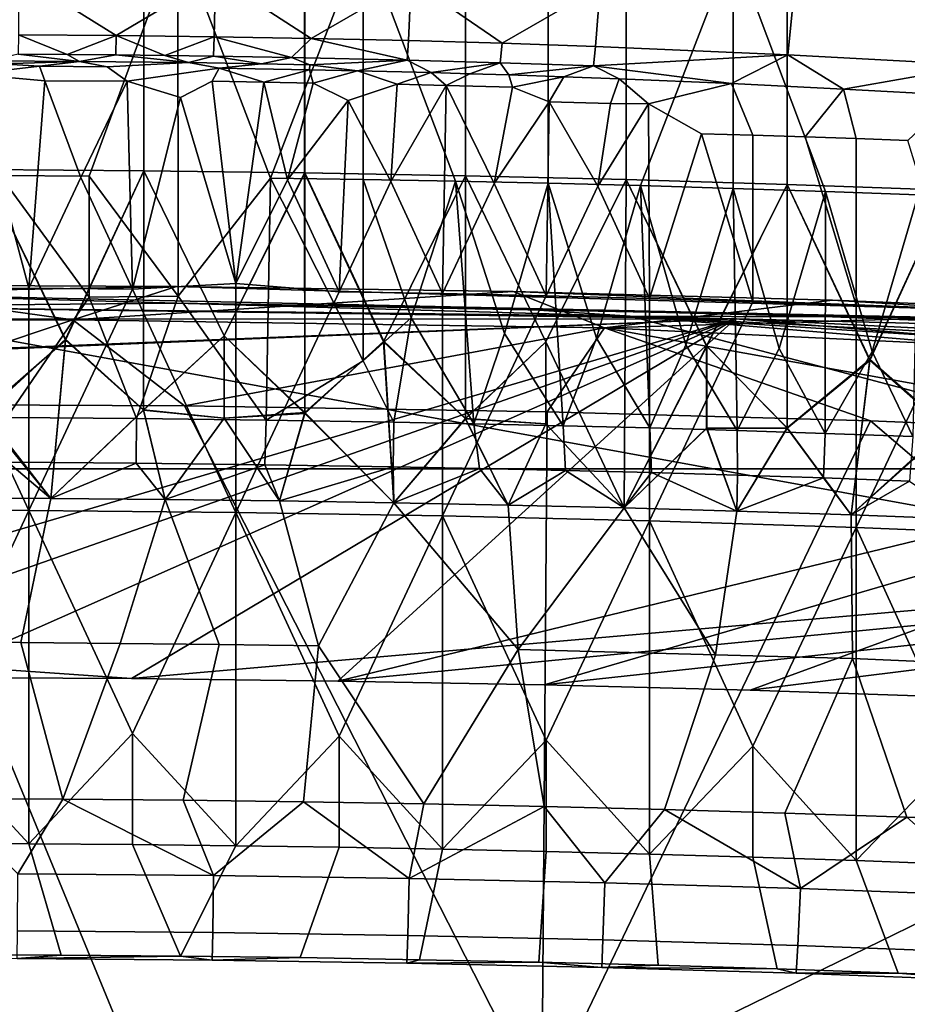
# Model space of a CAD drawing. Header units: millimetres. Extents: x -316 to 316, y -388 to 296.
# Tile 49 of 79: x 16 to 88, y 170 to 249. Entities that reach past the tile are written whole.
import ezdxf

# ---------------------------------------------------------------- set-up
doc = ezdxf.new("R2010")
doc.units = ezdxf.units.MM
doc.layers.add('Layer 01', color=7, linetype='Continuous', true_color=0x000000)

msp = doc.modelspace()

# ---------------------------------------------------------------- linework, layer by layer
at = {"layer": 'Layer 01'}
for points in [[(26.044, 263.591, 741.261), (13.022, 263.686, 741.238), (13.022, 237.092, 629.089), (26.044, 236.998, 629.112)], [(26.047, 236.998, 629.112), (13.024, 237.092, 629.089), (13.024, 263.686, 741.238), (26.047, 263.591, 741.261)], [(26.044, 236.998, 629.112), (39.064, 236.835, 629.15), (39.064, 263.428, 741.299), (26.044, 263.591, 741.261)], [(26.047, 263.591, 741.261), (39.068, 263.428, 741.299), (39.068, 236.835, 629.15), (26.047, 236.998, 629.112)], [(52.083, 263.193, 741.355), (39.064, 263.428, 741.299), (39.064, 236.835, 629.15), (52.083, 236.6, 629.206)], [(52.087, 236.6, 629.206), (39.068, 236.835, 629.15), (39.068, 263.428, 741.299), (52.087, 263.193, 741.355)], [(52.083, 236.6, 629.206), (65.099, 236.289, 629.28), (65.099, 262.883, 741.429), (52.083, 263.193, 741.355)], [(52.087, 263.193, 741.355), (65.104, 262.882, 741.429), (65.104, 236.289, 629.28), (52.087, 236.6, 629.206)], [(78.113, 262.492, 741.521), (65.099, 262.883, 741.429), (65.099, 236.289, 629.28), (78.113, 235.899, 629.372)], [(78.118, 235.899, 629.372), (65.104, 236.289, 629.28), (65.104, 262.882, 741.429), (78.118, 262.492, 741.521)], [(78.113, 235.899, 629.372), (91.125, 235.424, 629.485), (91.125, 262.017, 741.634), (78.113, 262.492, 741.521)], [(78.118, 262.492, 741.521), (91.13, 262.017, 741.634), (91.13, 235.424, 629.485), (78.118, 235.899, 629.372)], [(14.405, 256.22, 683.781), (28.807, 256.104, 683.809), (21.607, 236.573, 601.14), (14.405, 236.621, 601.129)], [(28.807, 256.104, 683.809), (28.813, 226.851, 560.443), (21.607, 236.573, 601.14)], [(36.299, 236.411, 601.179), (28.813, 226.851, 560.443), (28.807, 256.104, 683.809)], [(28.807, 256.104, 683.809), (43.791, 255.893, 683.859), (36.299, 236.411, 601.179)], [(43.791, 255.893, 683.859), (43.791, 236.294, 601.206), (36.299, 236.411, 601.179)], [(51.281, 236.153, 601.24), (43.791, 236.294, 601.206), (43.791, 255.893, 683.859)], [(51.281, 236.153, 601.24), (43.791, 255.893, 683.859), (58.771, 255.585, 683.932), (58.771, 235.986, 601.279)], [(58.771, 255.585, 683.932), (73.748, 255.174, 684.029), (66.26, 235.794, 601.325), (58.771, 235.986, 601.279)], [(73.748, 255.174, 684.029), (73.748, 235.575, 601.377), (66.26, 235.794, 601.325)], [(81.236, 235.329, 601.435), (73.748, 235.575, 601.377), (73.748, 255.174, 684.029)], [(81.236, 235.329, 601.435), (73.748, 255.174, 684.029), (88.722, 254.653, 684.153), (88.722, 235.054, 601.5)], [(15.911, 252.88, 856.955), (15.888, 248.011, 852.255), (23.808, 247.948, 852.247)], [(31.85, 252.717, 856.899), (15.911, 252.88, 856.955), (23.808, 247.948, 852.247)], [(23.808, 247.948, 852.247), (31.734, 247.848, 852.199), (31.85, 252.717, 856.899)], [(31.85, 252.717, 856.899), (31.734, 247.848, 852.199), (39.595, 247.711, 852.1)], [(47.698, 252.398, 856.638), (31.85, 252.717, 856.899), (39.595, 247.711, 852.1)], [(39.595, 247.711, 852.1), (47.459, 247.531, 851.939), (47.698, 252.398, 856.638)], [(47.698, 252.398, 856.638), (47.459, 247.531, 851.939), (55.043, 247.314, 851.717)], [(62.996, 251.919, 856.124), (47.698, 252.398, 856.638), (55.043, 247.314, 851.717)], [(55.043, 247.314, 851.717), (62.617, 247.054, 851.427), (62.996, 251.919, 856.124)], [(62.996, 251.919, 856.124), (62.617, 247.054, 851.427), (78.176, 246.386, 850.645), (78.678, 251.249, 855.339)], [(78.678, 251.249, 855.339), (78.176, 246.386, 850.645), (93.749, 245.545, 849.669), (94.351, 250.405, 854.361)], [(15.888, 248.011, 852.255), (15.882, 246.441, 849.432), (19.832, 246.414, 849.433)], [(23.808, 247.948, 852.247), (15.888, 248.011, 852.255), (19.832, 246.414, 849.433)], [(19.832, 246.414, 849.433), (23.782, 246.378, 849.425), (23.808, 247.948, 852.247)], [(23.808, 247.948, 852.247), (23.782, 246.378, 849.425), (27.733, 246.333, 849.406)], [(31.734, 247.848, 852.199), (23.808, 247.948, 852.247), (27.733, 246.333, 849.406)], [(27.733, 246.333, 849.406), (31.685, 246.279, 849.377), (31.734, 247.848, 852.199)], [(31.734, 247.848, 852.199), (31.685, 246.279, 849.377), (37.989, 246.174, 849.305)], [(39.595, 247.711, 852.1), (31.734, 247.848, 852.199), (37.989, 246.174, 849.305)], [(47.35, 245.962, 849.117), (39.595, 247.711, 852.1), (37.989, 246.174, 849.305)], [(47.35, 245.962, 849.117), (47.459, 247.531, 851.939), (39.595, 247.711, 852.1)], [(47.459, 247.531, 851.939), (47.35, 245.962, 849.117), (54.899, 245.746, 848.895), (55.043, 247.314, 851.717)], [(55.043, 247.314, 851.717), (54.899, 245.746, 848.895), (62.44, 245.487, 848.605), (62.617, 247.054, 851.427)], [(20.849, 245.85, 847.982), (15.882, 246.441, 849.432), (13.548, 245.897, 847.975)], [(20.849, 245.85, 847.982), (19.832, 246.414, 849.433), (15.882, 246.441, 849.432)], [(20.849, 245.85, 847.982), (23.782, 246.378, 849.425), (19.832, 246.414, 849.433)], [(29.652, 245.751, 847.942), (23.782, 246.378, 849.425), (20.849, 245.85, 847.982)], [(29.652, 245.751, 847.942), (27.733, 246.333, 849.406), (23.782, 246.378, 849.425)], [(29.652, 245.751, 847.942), (31.685, 246.279, 849.377), (27.733, 246.333, 849.406)], [(35.573, 245.659, 847.886), (31.685, 246.279, 849.377), (29.652, 245.751, 847.942)], [(35.573, 245.659, 847.886), (37.989, 246.174, 849.305), (31.685, 246.279, 849.377)], [(62.44, 245.487, 848.605), (78.176, 246.386, 850.645), (62.617, 247.054, 851.427)], [(73.613, 244.056, 845.163), (78.176, 246.386, 850.645), (62.44, 245.487, 848.605)], [(78.176, 246.386, 850.645), (73.613, 244.056, 845.163), (82.7, 243.612, 844.638)], [(93.749, 245.545, 849.669), (78.176, 246.386, 850.645), (82.7, 243.612, 844.638)], [(17.608, 245.457, 846.509), (14.446, 245.66, 847.218), (9.109, 245.501, 846.51), (12.09, 244.829, 843.725)], [(14.446, 245.66, 847.218), (20.849, 245.85, 847.982), (13.548, 245.897, 847.975)], [(14.446, 245.66, 847.218), (17.608, 245.457, 846.509), (20.849, 245.85, 847.982)], [(20.849, 245.85, 847.982), (17.608, 245.457, 846.509), (23.084, 245.416, 846.524)], [(23.084, 245.416, 846.524), (29.652, 245.751, 847.942), (20.849, 245.85, 847.982)], [(32.131, 245.303, 846.468), (29.652, 245.751, 847.942), (23.084, 245.416, 846.524), (24.683, 244.261, 841.717)], [(35.573, 245.659, 847.886), (29.652, 245.751, 847.942), (32.131, 245.303, 846.468)], [(32.131, 245.303, 846.468), (39.451, 245.176, 846.385), (39.483, 245.586, 847.83), (35.573, 245.659, 847.886)], [(39.483, 245.586, 847.83), (37.989, 246.174, 849.305), (35.573, 245.659, 847.886)], [(47.35, 245.962, 849.117), (37.989, 246.174, 849.305), (39.483, 245.586, 847.83)], [(39.483, 245.586, 847.83), (39.451, 245.176, 846.385), (43.353, 245.092, 846.313)], [(43.353, 245.092, 846.313), (47.35, 245.962, 849.117), (39.483, 245.586, 847.83)], [(47.35, 245.962, 849.117), (43.353, 245.092, 846.313), (49.301, 244.944, 846.173)], [(54.899, 245.746, 848.895), (47.35, 245.962, 849.117), (49.301, 244.944, 846.173)], [(54.899, 245.746, 848.895), (49.301, 244.944, 846.173), (52.429, 244.855, 846.083)], [(54.899, 245.746, 848.895), (52.429, 244.855, 846.083), (55.599, 244.756, 845.975)], [(62.44, 245.487, 848.605), (54.899, 245.746, 848.895), (55.599, 244.756, 845.975)], [(62.44, 245.487, 848.605), (55.599, 244.756, 845.975), (60.059, 244.605, 845.806)], [(62.44, 245.487, 848.605), (60.059, 244.605, 845.806), (64.516, 244.44, 845.616)], [(62.44, 245.487, 848.605), (64.516, 244.44, 845.616), (73.613, 244.056, 845.163)], [(93.749, 245.545, 849.669), (82.7, 243.612, 844.638), (91.778, 243.111, 844.055)], [(8.377, 227.449, 770.375), (16.748, 227.486, 770.7), (12.09, 244.829, 843.725)], [(17.608, 245.457, 846.509), (12.09, 244.829, 843.725), (18.03, 244.266, 841.501)], [(16.748, 227.486, 770.7), (18.03, 244.266, 841.501), (12.09, 244.829, 843.725)], [(23.084, 245.416, 846.524), (17.608, 245.457, 846.509), (18.03, 244.266, 841.501), (24.683, 244.261, 841.717)], [(32.131, 245.303, 846.468), (24.683, 244.261, 841.717), (29.005, 242.938, 836.331), (31.569, 244.261, 842.047)], [(35.761, 244.164, 841.877), (32.131, 245.303, 846.468), (31.569, 244.261, 842.047)], [(32.131, 245.303, 846.468), (35.761, 244.164, 841.877), (39.451, 245.176, 846.385)], [(35.761, 244.164, 841.877), (39.76, 244.1, 841.869), (39.451, 245.176, 846.385)], [(39.76, 244.1, 841.869), (43.353, 245.092, 846.313), (39.451, 245.176, 846.385)], [(42.593, 242.674, 836.058), (46.544, 244.021, 842.049), (43.353, 245.092, 846.313), (39.76, 244.1, 841.869)], [(49.301, 244.944, 846.173), (43.353, 245.092, 846.313), (46.544, 244.021, 842.049)], [(50.521, 243.909, 841.916), (49.301, 244.944, 846.173), (46.544, 244.021, 842.049)], [(50.521, 243.909, 841.916), (52.429, 244.855, 846.083), (49.301, 244.944, 846.173)], [(55.901, 243.754, 841.776), (55.599, 244.756, 845.975), (52.429, 244.855, 846.083), (50.521, 243.909, 841.916)], [(55.599, 244.756, 845.975), (55.901, 243.754, 841.776), (60.059, 244.605, 845.806)], [(20.935, 236.448, 808.628), (18.03, 244.266, 841.501), (16.748, 227.486, 770.7)], [(24.683, 244.261, 841.717), (18.03, 244.266, 841.501), (20.935, 236.448, 808.628)], [(25.121, 227.42, 770.716), (24.683, 244.261, 841.717), (20.935, 236.448, 808.628)], [(29.005, 242.938, 836.331), (24.683, 244.261, 841.717), (25.121, 227.42, 770.716)], [(29.005, 242.938, 836.331), (33.49, 227.868, 773.019), (31.569, 244.261, 842.047)], [(33.49, 227.868, 773.019), (35.761, 244.164, 841.877), (31.569, 244.261, 842.047)], [(33.49, 227.868, 773.019), (37.679, 236.261, 808.672), (35.761, 244.164, 841.877)], [(39.76, 244.1, 841.869), (35.761, 244.164, 841.877), (37.679, 236.261, 808.672)], [(37.679, 236.261, 808.672), (42.593, 242.674, 836.058), (39.76, 244.1, 841.869)], [(46.049, 236.124, 808.705), (46.544, 244.021, 842.049), (42.593, 242.674, 836.058)], [(46.049, 236.124, 808.705), (50.521, 243.909, 841.916), (46.544, 244.021, 842.049)], [(50.234, 227.052, 770.803), (50.521, 243.909, 841.916), (46.049, 236.124, 808.705)], [(54.418, 235.956, 808.745), (50.521, 243.909, 841.916), (50.234, 227.052, 770.803)], [(54.418, 235.956, 808.745), (55.901, 243.754, 841.776), (50.521, 243.909, 841.916)], [(58.857, 242.577, 837.122), (60.059, 244.605, 845.806), (55.901, 243.754, 841.776)], [(63.833, 242.445, 837.124), (64.516, 244.44, 845.616), (60.059, 244.605, 845.806), (58.857, 242.577, 837.122)], [(63.833, 242.445, 837.124), (66.912, 242.407, 837.332), (64.516, 244.44, 845.616)], [(64.516, 244.44, 845.616), (66.912, 242.407, 837.332), (73.613, 244.056, 845.163)], [(73.613, 244.056, 845.163), (66.912, 242.407, 837.332), (71.181, 239.996, 827.713), (75.342, 239.887, 827.825)], [(79.582, 239.742, 827.83), (82.7, 243.612, 844.638), (73.613, 244.056, 845.163), (75.342, 239.887, 827.825)], [(54.418, 235.956, 808.745), (58.857, 242.577, 837.122), (55.901, 243.754, 841.776)], [(83.709, 239.605, 827.899), (82.7, 243.612, 844.638), (79.582, 239.742, 827.83)], [(87.896, 239.447, 827.923), (91.778, 243.111, 844.055), (82.7, 243.612, 844.638), (83.709, 239.605, 827.899)], [(25.121, 227.42, 770.716), (33.49, 227.868, 773.019), (29.005, 242.938, 836.331)], [(41.864, 227.204, 770.767), (42.593, 242.674, 836.058), (37.679, 236.261, 808.672)], [(46.049, 236.124, 808.705), (42.593, 242.674, 836.058), (41.864, 227.204, 770.767)], [(58.603, 226.868, 770.847), (58.857, 242.577, 837.122), (54.418, 235.956, 808.745)], [(62.788, 235.756, 808.792), (58.857, 242.577, 837.122), (58.603, 226.868, 770.847)], [(62.788, 235.756, 808.792), (63.833, 242.445, 837.124), (58.857, 242.577, 837.122)], [(62.788, 235.756, 808.792), (66.912, 242.407, 837.332), (63.833, 242.445, 837.124)], [(66.972, 226.652, 770.898), (66.912, 242.407, 837.332), (62.788, 235.756, 808.792)], [(71.181, 239.996, 827.713), (66.912, 242.407, 837.332), (66.972, 226.652, 770.898)], [(66.972, 226.652, 770.898), (75.341, 226.402, 770.957), (71.181, 239.996, 827.713)], [(75.341, 226.402, 770.957), (75.342, 239.887, 827.825), (71.181, 239.996, 827.713)], [(75.341, 226.402, 770.957), (83.709, 226.119, 771.024), (79.582, 239.742, 827.83), (75.342, 239.887, 827.825)], [(83.709, 226.119, 771.024), (83.709, 239.605, 827.899), (79.582, 239.742, 827.83)], [(83.709, 226.119, 771.024), (92.078, 225.799, 771.1), (87.896, 239.447, 827.923), (83.709, 239.605, 827.899)], [(13.022, 237.092, 629.089), (13.022, 217.251, 545.415), (19.696, 223.363, 571.37)], [(26.044, 236.998, 629.112), (13.022, 237.092, 629.089), (19.696, 223.363, 571.37)], [(19.696, 223.277, 571.007), (13.033, 217.498, 546.454), (13.024, 237.092, 629.089)], [(13.024, 237.092, 629.089), (26.047, 236.998, 629.112), (19.696, 223.277, 571.007)], [(26.047, 236.998, 629.112), (26.017, 217.621, 547.395), (19.696, 223.277, 571.007)], [(19.696, 223.363, 571.37), (26.012, 217.648, 547.51), (26.044, 236.998, 629.112)], [(26.044, 236.998, 629.112), (26.012, 217.648, 547.51), (32.554, 223.628, 573.054)], [(32.558, 223.628, 573.054), (26.017, 217.621, 547.395), (26.047, 236.998, 629.112)], [(39.064, 236.835, 629.15), (26.044, 236.998, 629.112), (32.554, 223.628, 573.054)], [(26.047, 236.998, 629.112), (39.068, 236.835, 629.15), (32.558, 223.628, 573.054)], [(32.554, 223.628, 573.054), (39.092, 217.435, 547.34), (39.064, 236.835, 629.15)], [(39.068, 236.835, 629.15), (39.092, 217.344, 546.954), (32.558, 223.628, 573.054)], [(39.064, 236.835, 629.15), (39.092, 217.435, 547.34), (45.457, 223.164, 571.967)], [(52.083, 236.6, 629.206), (39.064, 236.835, 629.15), (45.457, 223.164, 571.967)], [(45.461, 223.213, 572.174), (39.092, 217.344, 546.954), (39.068, 236.835, 629.15)], [(39.068, 236.835, 629.15), (52.087, 236.6, 629.206), (45.461, 223.213, 572.174)], [(14.405, 236.621, 601.129), (21.607, 236.573, 601.14), (21.607, 226.774, 559.814)], [(14.405, 236.621, 601.129), (21.607, 226.774, 559.814), (14.943, 217.02, 518.477)], [(16.748, 227.486, 770.7), (25.121, 227.42, 770.716), (20.935, 236.448, 808.628)], [(21.607, 236.573, 601.14), (28.813, 226.851, 560.443), (21.607, 226.774, 559.814)], [(28.813, 226.851, 560.443), (36.299, 236.411, 601.179), (35.959, 216.818, 518.53)], [(33.49, 227.868, 773.019), (41.864, 227.204, 770.767), (37.679, 236.261, 808.672)], [(36.299, 236.411, 601.179), (43.792, 221.62, 539.324), (35.959, 216.818, 518.53)], [(36.299, 236.411, 601.179), (43.791, 236.294, 601.206), (43.792, 221.62, 539.324)], [(41.864, 227.204, 770.767), (50.234, 227.052, 770.803), (46.049, 236.124, 808.705)], [(47.696, 225.087, 554.257), (43.792, 221.62, 539.324), (43.791, 236.294, 601.206)], [(43.791, 236.294, 601.206), (51.281, 236.153, 601.24), (47.696, 225.087, 554.257)], [(45.457, 223.164, 571.967), (52.074, 216.907, 546.155), (52.083, 236.6, 629.206)], [(52.087, 236.6, 629.206), (52.079, 216.953, 546.349), (45.461, 223.213, 572.174)], [(51.281, 236.153, 601.24), (52.749, 216.527, 518.61), (47.696, 225.087, 554.257)], [(50.234, 227.052, 770.803), (58.603, 226.868, 770.847), (54.418, 235.956, 808.745)], [(55.254, 223.821, 549.614), (52.749, 216.527, 518.61), (51.281, 236.153, 601.24)], [(51.281, 236.153, 601.24), (58.771, 235.986, 601.279), (55.254, 223.821, 549.614)], [(52.083, 236.6, 629.206), (52.074, 216.907, 546.155), (58.591, 223.158, 573.166)], [(58.596, 223.158, 573.166), (52.079, 216.953, 546.349), (52.087, 236.6, 629.206)], [(65.099, 236.289, 629.28), (52.083, 236.6, 629.206), (58.591, 223.158, 573.166)], [(52.087, 236.6, 629.206), (65.104, 236.289, 629.28), (58.596, 223.158, 573.166)], [(58.771, 235.986, 601.279), (60.001, 216.363, 518.655), (55.254, 223.821, 549.614)], [(58.591, 223.158, 573.166), (64.94, 209.707, 517.156), (65.099, 236.289, 629.28)], [(65.104, 236.289, 629.28), (64.94, 209.707, 517.156), (58.596, 223.158, 573.166)], [(62.688, 223.459, 548.88), (60.001, 216.363, 518.655), (58.771, 235.986, 601.279)], [(58.771, 235.986, 601.279), (66.26, 235.794, 601.325), (62.688, 223.459, 548.88)], [(71.612, 222.808, 573.249), (64.94, 209.707, 517.156), (65.104, 236.289, 629.28)], [(65.099, 236.289, 629.28), (64.94, 209.707, 517.156), (71.607, 222.808, 573.249)], [(78.113, 235.899, 629.372), (65.099, 236.289, 629.28), (71.607, 222.808, 573.249)], [(65.104, 236.289, 629.28), (78.118, 235.899, 629.372), (71.612, 222.808, 573.249)], [(58.603, 226.868, 770.847), (66.972, 226.652, 770.898), (62.788, 235.756, 808.792)], [(66.26, 235.794, 601.325), (67.022, 216.181, 518.707), (62.688, 223.459, 548.88)], [(69.92, 222.918, 547.484), (67.022, 216.181, 518.707), (66.26, 235.794, 601.325)], [(66.26, 235.794, 601.325), (73.748, 235.575, 601.377), (69.92, 222.918, 547.484)], [(73.748, 235.575, 601.377), (74.075, 215.975, 518.767), (69.92, 222.918, 547.484)], [(71.607, 222.808, 573.249), (78.121, 216.196, 546.284), (78.113, 235.899, 629.372)], [(78.118, 235.899, 629.372), (78.123, 216.151, 546.092), (71.612, 222.808, 573.249)], [(77.469, 222.604, 547.206), (74.075, 215.975, 518.767), (73.748, 235.575, 601.377)], [(73.748, 235.575, 601.377), (81.236, 235.329, 601.435), (77.469, 222.604, 547.206)], [(81.236, 235.329, 601.435), (81.193, 215.744, 518.835), (77.469, 222.604, 547.206)], [(78.113, 235.899, 629.372), (78.121, 216.196, 546.284), (84.821, 221.726, 570.645)], [(91.125, 235.424, 629.485), (78.113, 235.899, 629.372), (84.821, 221.726, 570.645)], [(84.823, 221.639, 570.278), (78.123, 216.151, 546.092), (78.118, 235.899, 629.372)], [(78.118, 235.899, 629.372), (91.13, 235.424, 629.485), (84.823, 221.639, 570.278)], [(85.021, 222.378, 547.423), (81.193, 215.744, 518.835), (81.236, 235.329, 601.435)], [(81.236, 235.329, 601.435), (88.722, 235.054, 601.5), (85.021, 222.378, 547.423)], [(84.821, 221.726, 570.645), (91.087, 216.205, 548.428), (91.125, 235.424, 629.485)], [(91.13, 235.424, 629.485), (91.097, 216.089, 547.941), (84.823, 221.639, 570.278)], [(88.722, 235.054, 601.5), (88.305, 215.487, 518.912), (85.021, 222.378, 547.423)], [(-21.112, 224.93, 455.215), (20.298, 224.936, 455.214), (0.002, 227.763, 447.97)], [(0.002, 227.763, 447.97), (28.68, 227.625, 447.975), (0.002, 227.085, 427.982)], [(0.002, 227.763, 447.97), (20.298, 224.936, 455.214), (28.68, 227.625, 447.975)], [(0.002, 227.085, 427.982), (28.68, 227.625, 447.975), (95.534, 225.686, 438.026), (95.532, 225.009, 418.046)], [(0.002, 209.553, 694.847), (16.748, 209.502, 694.859), (8.377, 227.449, 770.375), (0.002, 227.537, 770.688)], [(16.748, 209.502, 694.859), (16.748, 227.486, 770.7), (8.377, 227.449, 770.375)], [(25.121, 227.42, 770.716), (16.748, 227.486, 770.7), (16.748, 209.502, 694.859)], [(16.748, 209.502, 694.859), (33.495, 209.343, 694.897), (25.121, 227.42, 770.716)], [(55.947, 227.213, 447.989), (28.68, 227.625, 447.975), (20.298, 224.936, 455.214)], [(55.947, 227.213, 447.989), (20.298, 224.936, 455.214), (63.335, 224.288, 455.236)], [(33.495, 209.343, 694.897), (33.49, 227.868, 773.019), (25.121, 227.42, 770.716)], [(95.534, 225.686, 438.026), (28.68, 227.625, 447.975), (55.947, 227.213, 447.989)], [(41.864, 227.204, 770.767), (33.49, 227.868, 773.019), (33.495, 209.343, 694.897)], [(41.864, 227.204, 770.767), (33.495, 209.343, 694.897), (50.234, 209.068, 694.962), (50.234, 227.052, 770.803)], [(55.947, 227.213, 447.989), (81.803, 226.525, 448.012), (95.534, 225.686, 438.026)], [(55.947, 227.213, 447.989), (63.335, 224.288, 455.236), (81.803, 226.525, 448.012)], [(28.68, 226.269, 407.998), (-0.003, 226, 396), (0.002, 227.085, 427.982)], [(28.68, 226.269, 407.998), (0.002, 227.085, 427.982), (95.532, 225.009, 418.046)], [(25.461, 216.941, 518.497), (14.943, 217.02, 518.477), (21.607, 226.774, 559.814)], [(21.607, 226.774, 559.814), (28.813, 226.851, 560.443), (25.461, 216.941, 518.497)], [(25.461, 216.941, 518.497), (28.813, 226.851, 560.443), (35.959, 216.818, 518.53)], [(58.603, 226.868, 770.847), (50.234, 227.052, 770.803), (50.234, 209.068, 694.962)], [(58.603, 226.868, 770.847), (50.234, 209.068, 694.962), (66.972, 208.668, 695.057), (66.972, 226.652, 770.898)], [(81.803, 226.525, 448.012), (63.335, 224.288, 455.236), (106.248, 225.563, 448.045)], [(75.341, 226.402, 770.957), (66.972, 226.652, 770.898), (66.972, 208.668, 695.057)], [(75.341, 226.402, 770.957), (66.972, 208.668, 695.057), (83.709, 208.135, 695.183), (83.709, 226.119, 771.024)], [(81.803, 226.525, 448.012), (106.248, 225.563, 448.045), (95.534, 225.686, 438.026)], [(-74.34, 224.993, 396), (73.954, 225.004, 396), (0.002, 226, 396)], [(0.002, 226, 341), (73.954, 225.004, 341), (-74.34, 224.993, 341)], [(-30.11, 155.884, 398.378), (-0.003, 226, 396), (28.912, 155.897, 398.378)], [(-0.003, 226, 396), (28.68, 226.269, 407.998), (65.423, 225.234, 396.026)], [(-0.003, 226, 396), (65.423, 225.234, 396.026), (200.535, 189.471, 397.239)], [(28.912, 155.897, 398.378), (-0.003, 226, 396), (200.535, 189.471, 397.239)], [(0.002, 226, 341), (0.002, 226, 396), (73.954, 225.004, 396), (73.954, 225.004, 341)], [(55.947, 225.857, 408.012), (65.423, 225.234, 396.026), (28.68, 226.269, 407.998)], [(55.947, 225.857, 408.012), (28.68, 226.269, 407.998), (95.532, 225.009, 418.046)], [(81.803, 225.17, 408.035), (65.423, 225.234, 396.026), (55.947, 225.857, 408.012)], [(95.532, 225.009, 418.046), (81.803, 225.17, 408.035), (55.947, 225.857, 408.012)], [(63.335, 224.288, 455.236), (147.622, 220.3, 455.372), (106.248, 225.563, 448.045)], [(92.078, 225.799, 771.1), (83.709, 226.119, 771.024), (83.709, 208.135, 695.183)], [(92.078, 225.799, 771.1), (83.709, 208.135, 695.183), (100.445, 207.46, 695.343), (100.445, 225.444, 771.184)], [(219.764, 212.867, 341), (-219.764, 212.867, 341), (73.954, 225.004, 341)], [(-219.764, 212.867, 341), (-74.34, 224.993, 341), (73.954, 225.004, 341)], [(-216.882, 213.355, 396), (73.954, 225.004, 396), (-74.34, 224.993, 396)], [(-25.049, 195.895, 396), (73.954, 225.004, 396), (-216.882, 213.355, 396)], [(-8.648, 195.988, 396), (73.954, 225.004, 396), (-25.049, 195.895, 396)], [(20.298, 224.936, 455.214), (-21.112, 224.93, 455.215), (0.002, 218.107, 458.303)], [(8.351, 195.989, 396), (73.954, 225.004, 396), (-8.648, 195.988, 396)], [(0.002, 218.107, 458.303), (29.348, 217.963, 458.308), (20.298, 224.936, 455.214)], [(8.351, 195.989, 396), (25.052, 195.895, 396), (73.954, 225.004, 396)], [(20.298, 224.936, 455.214), (29.348, 217.963, 458.308), (63.335, 224.288, 455.236)], [(41.751, 195.698, 396), (73.954, 225.004, 396), (25.052, 195.895, 396)], [(73.954, 225.004, 396), (41.751, 195.698, 396), (147.264, 221.33, 396)], [(46.293, 216.653, 518.574), (43.792, 221.62, 539.324), (47.696, 225.087, 554.257)], [(47.696, 225.087, 554.257), (52.749, 216.527, 518.61), (46.293, 216.653, 518.574)], [(195.865, 214.265, 396.398), (200.535, 189.471, 397.239), (65.423, 225.234, 396.026)], [(189.923, 217.202, 396.298), (195.865, 214.265, 396.398), (65.423, 225.234, 396.026)], [(189.923, 217.202, 396.298), (65.423, 225.234, 396.026), (160.909, 220.318, 399.194)], [(65.423, 225.234, 396.026), (106.248, 224.207, 408.068), (160.909, 220.318, 399.194)], [(65.423, 225.234, 396.026), (81.803, 225.17, 408.035), (106.248, 224.207, 408.068)], [(73.954, 225.004, 341), (73.954, 225.004, 396), (147.264, 221.33, 396), (147.264, 221.33, 341)], [(73.954, 225.004, 341), (147.264, 221.33, 341), (219.764, 212.867, 341)], [(95.532, 225.009, 418.046), (106.248, 224.207, 408.068), (81.803, 225.17, 408.035)], [(63.335, 224.288, 455.236), (29.348, 217.963, 458.308), (58.689, 217.497, 458.324)], [(84.866, 216.762, 458.349), (63.335, 224.288, 455.236), (58.689, 217.497, 458.324)], [(63.335, 224.288, 455.236), (111.029, 215.667, 458.386), (147.622, 220.3, 455.372)], [(63.335, 224.288, 455.236), (84.866, 216.762, 458.349), (111.029, 215.667, 458.386)], [(13.022, 217.251, 545.415), (18.519, 210.467, 516.948), (19.696, 223.363, 571.37)], [(13.033, 217.498, 546.454), (19.696, 223.277, 571.007), (18.519, 210.467, 516.948)], [(18.519, 210.467, 516.948), (26.012, 217.648, 547.51), (19.696, 223.363, 571.37)], [(26.017, 217.621, 547.395), (18.519, 210.467, 516.948), (19.696, 223.277, 571.007)], [(32.554, 223.628, 573.054), (26.012, 217.648, 547.51), (32.554, 216.98, 545.017)], [(26.017, 217.621, 547.395), (32.558, 223.628, 573.054), (32.558, 216.98, 545.017)], [(39.092, 217.435, 547.34), (32.554, 223.628, 573.054), (32.554, 216.98, 545.017)], [(32.558, 223.628, 573.054), (39.092, 217.344, 546.954), (32.558, 216.98, 545.017)], [(39.092, 217.344, 546.954), (45.461, 223.213, 572.174), (46.295, 210.123, 517.04)], [(39.092, 217.435, 547.34), (46.295, 210.123, 517.04), (45.457, 223.164, 571.967)], [(52.074, 216.907, 546.155), (45.457, 223.164, 571.967), (46.295, 210.123, 517.04)], [(52.079, 216.953, 546.349), (46.295, 210.123, 517.04), (45.461, 223.213, 572.174)], [(58.591, 223.158, 573.166), (52.074, 216.907, 546.155), (58.591, 216.51, 545.129)], [(52.079, 216.953, 546.349), (58.596, 223.158, 573.166), (58.596, 216.51, 545.129)], [(52.749, 216.527, 518.61), (55.254, 223.821, 549.614), (60.001, 216.363, 518.655)], [(64.94, 209.707, 517.156), (58.591, 223.158, 573.166), (58.591, 216.51, 545.129)], [(58.596, 223.158, 573.166), (64.94, 209.707, 517.156), (58.596, 216.51, 545.129)], [(60.001, 216.363, 518.655), (62.688, 223.459, 548.88), (67.022, 216.181, 518.707)], [(64.94, 209.707, 517.156), (71.612, 222.808, 573.249), (71.612, 216.159, 545.212)], [(71.607, 222.808, 573.249), (64.94, 209.707, 517.156), (71.607, 216.159, 545.212)], [(69.92, 222.918, 547.484), (74.075, 215.975, 518.767), (67.022, 216.181, 518.707)], [(78.121, 216.196, 546.284), (71.607, 222.808, 573.249), (71.607, 216.159, 545.212)], [(71.612, 222.808, 573.249), (78.123, 216.151, 546.092), (71.612, 216.159, 545.212)], [(77.469, 222.604, 547.206), (81.193, 215.744, 518.835), (74.075, 215.975, 518.767)], [(81.193, 215.744, 518.835), (85.021, 222.378, 547.423), (88.305, 215.487, 518.912)], [(46.293, 216.653, 518.574), (35.959, 216.818, 518.53), (43.792, 221.62, 539.324)], [(84.821, 221.726, 570.645), (78.121, 216.196, 546.284), (83.319, 209.139, 517.323)], [(78.123, 216.151, 546.092), (84.823, 221.639, 570.278), (83.319, 209.139, 517.323)], [(84.821, 221.726, 570.645), (83.319, 209.139, 517.323), (91.087, 216.205, 548.428)], [(83.319, 209.139, 517.323), (84.823, 221.639, 570.278), (91.097, 216.089, 547.941)], [(41.751, 195.698, 396), (58.449, 195.389, 396), (147.264, 221.33, 396)], [(147.264, 221.33, 396), (58.449, 195.389, 396), (75.144, 194.956, 396)], [(147.264, 221.33, 396), (75.144, 194.956, 396), (91.834, 194.385, 396)], [(0.002, 161.265, 460.231), (58.262, 161.265, 460.231), (29.348, 217.963, 458.308), (0.002, 218.107, 458.303)], [(27.778, 210.387, 516.969), (26.012, 217.648, 547.51), (18.519, 210.467, 516.948)], [(26.017, 217.621, 547.395), (27.778, 210.387, 516.969), (18.519, 210.467, 516.948)], [(32.554, 216.98, 545.017), (26.012, 217.648, 547.51), (27.778, 210.387, 516.969)], [(26.017, 217.621, 547.395), (32.558, 216.98, 545.017), (27.778, 210.387, 516.969)], [(29.348, 217.963, 458.308), (58.262, 161.265, 460.231), (58.689, 217.497, 458.324)], [(13.033, 217.498, 546.454), (18.519, 210.467, 516.948), (9.259, 210.515, 516.936)], [(18.519, 210.467, 516.948), (13.022, 217.251, 545.415), (9.259, 210.515, 516.936)], [(15.028, 213.408, 516.251), (14.943, 217.02, 518.477), (25.461, 216.941, 518.497), (25.432, 213.33, 516.271)], [(25.432, 213.33, 516.271), (25.461, 216.941, 518.497), (35.959, 216.818, 518.53), (35.835, 213.209, 516.302)], [(27.778, 210.387, 516.969), (32.558, 216.98, 545.017), (37.037, 210.273, 516.999)], [(27.778, 210.387, 516.969), (37.037, 210.273, 516.999), (32.554, 216.98, 545.017)], [(39.092, 217.435, 547.34), (32.554, 216.98, 545.017), (37.037, 210.273, 516.999)], [(39.092, 217.344, 546.954), (37.037, 210.273, 516.999), (32.558, 216.98, 545.017)], [(35.835, 213.209, 516.302), (35.959, 216.818, 518.53), (46.293, 216.653, 518.574), (46.238, 213.043, 516.347)], [(46.295, 210.123, 517.04), (39.092, 217.435, 547.34), (37.037, 210.273, 516.999)], [(46.295, 210.123, 517.04), (37.037, 210.273, 516.999), (39.092, 217.344, 546.954)], [(46.295, 210.123, 517.04), (52.079, 216.953, 546.349), (55.553, 209.936, 517.091)], [(52.074, 216.907, 546.155), (46.295, 210.123, 517.04), (55.553, 209.936, 517.091)], [(52.074, 216.907, 546.155), (55.553, 209.936, 517.091), (58.591, 216.51, 545.129)], [(52.079, 216.953, 546.349), (58.596, 216.51, 545.129), (55.553, 209.936, 517.091)], [(84.866, 216.762, 458.349), (58.689, 217.497, 458.324), (58.262, 161.265, 460.231)], [(46.238, 213.043, 516.347), (46.293, 216.653, 518.574), (52.749, 216.527, 518.61), (53.207, 212.905, 516.385)], [(53.207, 212.905, 516.385), (52.749, 216.527, 518.61), (60.001, 216.363, 518.655), (60.175, 212.746, 516.43)], [(55.553, 209.936, 517.091), (58.596, 216.51, 545.129), (64.94, 209.707, 517.156)], [(58.591, 216.51, 545.129), (55.553, 209.936, 517.091), (64.94, 209.707, 517.156)], [(116.533, 189.7, 459.267), (84.866, 216.762, 458.349), (58.262, 161.265, 460.231)], [(60.175, 212.746, 516.43), (60.001, 216.363, 518.655), (67.022, 216.181, 518.707), (67.143, 212.565, 516.482)], [(64.94, 209.707, 517.156), (71.612, 216.159, 545.212), (74.065, 209.445, 517.232)], [(64.94, 209.707, 517.156), (74.065, 209.445, 517.232), (71.607, 216.159, 545.212)], [(67.143, 212.565, 516.482), (67.022, 216.181, 518.707), (74.075, 215.975, 518.767), (74.11, 212.362, 516.541)], [(78.121, 216.196, 546.284), (71.607, 216.159, 545.212), (74.065, 209.445, 517.232)], [(74.065, 209.445, 517.232), (71.612, 216.159, 545.212), (78.123, 216.151, 546.092)], [(74.065, 209.445, 517.232), (83.319, 209.139, 517.323), (78.121, 216.196, 546.284)], [(74.065, 209.445, 517.232), (78.123, 216.151, 546.092), (83.319, 209.139, 517.323)], [(91.087, 216.205, 548.428), (83.319, 209.139, 517.323), (92.572, 208.791, 517.427)], [(91.097, 216.089, 547.941), (92.572, 208.791, 517.427), (83.319, 209.139, 517.323)], [(111.029, 215.667, 458.386), (84.866, 216.762, 458.349), (116.533, 189.7, 459.267)], [(74.11, 212.362, 516.541), (74.075, 215.975, 518.767), (81.193, 215.744, 518.835), (81.077, 212.135, 516.608)], [(81.077, 212.135, 516.608), (81.193, 215.744, 518.835), (88.305, 215.487, 518.912), (88.042, 211.884, 516.683)], [(25.052, 195.895, 341), (8.351, 195.989, 341), (-219.764, 212.867, 341)], [(-219.764, 212.867, 341), (219.764, 212.867, 341), (25.052, 195.895, 341)], [(15.028, 213.408, 516.251), (18.519, 210.467, 516.948), (9.259, 210.515, 516.936)], [(18.519, 210.467, 516.948), (15.028, 213.408, 516.251), (25.432, 213.33, 516.271)], [(18.519, 210.467, 516.948), (25.432, 213.33, 516.271), (27.778, 210.387, 516.969)], [(25.052, 195.895, 341), (219.764, 212.867, 341), (41.751, 195.698, 341)], [(27.778, 210.387, 516.969), (25.432, 213.33, 516.271), (35.835, 213.209, 516.302)], [(37.037, 210.273, 516.999), (27.778, 210.387, 516.969), (35.835, 213.209, 516.302)], [(37.037, 210.273, 516.999), (35.835, 213.209, 516.302), (46.238, 213.043, 516.347)], [(46.295, 210.123, 517.04), (37.037, 210.273, 516.999), (46.238, 213.043, 516.347)], [(41.751, 195.698, 341), (219.764, 212.867, 341), (58.449, 195.389, 341)], [(46.295, 210.123, 517.04), (46.238, 213.043, 516.347), (53.207, 212.905, 516.385)], [(46.295, 210.123, 517.04), (53.207, 212.905, 516.385), (55.553, 209.936, 517.091)], [(55.553, 209.936, 517.091), (53.207, 212.905, 516.385), (60.175, 212.746, 516.43)], [(58.449, 195.389, 341), (219.764, 212.867, 341), (75.144, 194.956, 341)], [(75.144, 194.956, 341), (219.764, 212.867, 341), (91.834, 194.385, 341)], [(64.94, 209.707, 517.156), (55.553, 209.936, 517.091), (60.175, 212.746, 516.43)], [(67.143, 212.565, 516.482), (64.94, 209.707, 517.156), (60.175, 212.746, 516.43)], [(74.065, 209.445, 517.232), (64.94, 209.707, 517.156), (67.143, 212.565, 516.482)], [(74.11, 212.362, 516.541), (74.065, 209.445, 517.232), (67.143, 212.565, 516.482)], [(74.065, 209.445, 517.232), (74.11, 212.362, 516.541), (81.077, 212.135, 516.608)], [(74.065, 209.445, 517.232), (81.077, 212.135, 516.608), (83.319, 209.139, 517.323)], [(83.319, 209.139, 517.323), (81.077, 212.135, 516.608), (88.042, 211.884, 516.683)], [(88.042, 211.884, 516.683), (92.572, 208.791, 517.427), (83.319, 209.139, 517.323)], [(9.259, 210.515, 516.936), (18.519, 210.467, 516.948), (16.079, 198.807, 519.713), (8.039, 198.842, 519.704)], [(24.118, 198.747, 519.728), (16.079, 198.807, 519.713), (18.519, 210.467, 516.948), (27.778, 210.387, 516.969)], [(32.157, 198.661, 519.75), (24.118, 198.747, 519.728), (27.778, 210.387, 516.969)], [(37.037, 210.273, 516.999), (40.194, 198.55, 519.78), (32.157, 198.661, 519.75), (27.778, 210.387, 516.969)], [(37.037, 210.273, 516.999), (46.295, 210.123, 517.04), (40.194, 198.55, 519.78)], [(40.194, 198.55, 519.78), (46.295, 210.123, 517.04), (56.354, 198.255, 519.861), (48.704, 185.756, 522.819)], [(55.553, 209.936, 517.091), (56.354, 198.255, 519.861), (46.295, 210.123, 517.04)], [(64.94, 209.707, 517.156), (56.354, 198.255, 519.861), (55.553, 209.936, 517.091)], [(64.94, 209.707, 517.156), (72.336, 197.822, 519.985), (56.354, 198.255, 519.861)], [(72.336, 197.822, 519.985), (64.94, 209.707, 517.156), (74.065, 209.445, 517.232)], [(16.748, 209.502, 694.859), (0.002, 209.553, 694.847), (8.375, 191.557, 619.009)], [(8.375, 191.557, 619.009), (16.748, 182.527, 581.102), (16.748, 209.502, 694.859)], [(16.748, 209.502, 694.859), (16.748, 182.527, 581.102), (25.121, 191.453, 619.033)], [(33.495, 209.343, 694.897), (16.748, 209.502, 694.859), (25.121, 191.453, 619.033)], [(25.121, 191.453, 619.033), (33.493, 182.369, 581.141), (33.495, 209.343, 694.897)], [(33.495, 209.343, 694.897), (33.493, 182.369, 581.141), (41.864, 191.237, 619.085)], [(50.234, 209.068, 694.962), (33.495, 209.343, 694.897), (41.864, 191.237, 619.085)], [(41.864, 191.237, 619.085), (50.233, 182.093, 581.204), (50.234, 209.068, 694.962)], [(50.234, 209.068, 694.962), (50.233, 182.093, 581.204), (58.603, 190.9, 619.164)], [(66.972, 208.668, 695.057), (50.234, 209.068, 694.962), (58.603, 190.9, 619.164)], [(83.41, 197.522, 520.077), (72.336, 197.822, 519.985), (74.065, 209.445, 517.232), (83.319, 209.139, 517.323)], [(83.41, 197.522, 520.077), (83.319, 209.139, 517.323), (92.572, 208.791, 517.427), (96.432, 196.957, 520.244)], [(58.603, 190.9, 619.164), (66.972, 181.693, 581.298), (66.972, 208.668, 695.057)], [(66.972, 208.668, 695.057), (66.972, 181.693, 581.298), (75.341, 190.435, 619.275)], [(83.709, 208.135, 695.183), (66.972, 208.668, 695.057), (75.341, 190.435, 619.275)], [(75.341, 190.435, 619.275), (83.708, 181.161, 581.427), (83.709, 208.135, 695.183)], [(83.709, 208.135, 695.183), (83.708, 181.161, 581.427), (92.078, 189.832, 619.418)], [(100.445, 207.46, 695.343), (83.709, 208.135, 695.183), (92.078, 189.832, 619.418)], [(16.079, 198.807, 519.713), (19.479, 186.136, 522.718), (9.738, 186.188, 522.705), (8.039, 198.842, 519.704)], [(24.118, 198.747, 519.728), (19.479, 186.136, 522.718), (16.079, 198.807, 519.713)], [(29.22, 186.047, 522.741), (19.479, 186.136, 522.718), (24.118, 198.747, 519.728), (32.157, 198.661, 519.75)], [(38.962, 185.921, 522.774), (29.22, 186.047, 522.741), (32.157, 198.661, 519.75), (40.194, 198.55, 519.78)], [(40.194, 198.55, 519.78), (48.704, 185.756, 522.819), (38.962, 185.921, 522.774)], [(48.704, 185.756, 522.819), (56.354, 198.255, 519.861), (58.446, 185.549, 522.877)], [(68.188, 185.301, 522.948), (58.446, 185.549, 522.877), (56.354, 198.255, 519.861), (72.336, 197.822, 519.985)], [(77.93, 185.008, 523.034), (68.188, 185.301, 522.948), (72.336, 197.822, 519.985), (83.41, 197.522, 520.077)], [(83.41, 197.522, 520.077), (87.81, 184.664, 523.136), (77.93, 185.008, 523.034)], [(96.432, 196.957, 520.244), (97.689, 184.273, 523.256), (87.81, 184.664, 523.136), (83.41, 197.522, 520.077)], [(25.052, 195.895, 341), (25.052, 195.895, 396), (8.351, 195.989, 396), (8.351, 195.989, 341)], [(41.751, 195.698, 341), (41.751, 195.698, 396), (25.052, 195.895, 396), (25.052, 195.895, 341)], [(58.449, 195.389, 341), (58.449, 195.389, 396), (41.751, 195.698, 396), (41.751, 195.698, 341)], [(58.449, 195.389, 396), (58.449, 195.389, 341), (75.144, 194.956, 341), (75.144, 194.956, 396)], [(91.834, 194.385, 341), (91.834, 194.385, 396), (75.144, 194.956, 396), (75.144, 194.956, 341)], [(16.748, 182.527, 581.102), (8.375, 191.557, 619.009), (8.375, 182.565, 581.088)], [(25.121, 191.453, 619.033), (16.748, 182.527, 581.102), (25.121, 182.461, 581.113)], [(33.493, 182.369, 581.141), (25.121, 191.453, 619.033), (25.121, 182.461, 581.113)], [(41.864, 191.237, 619.085), (33.493, 182.369, 581.141), (41.864, 182.245, 581.164)], [(50.233, 182.093, 581.204), (41.864, 191.237, 619.085), (41.864, 182.245, 581.164)], [(58.603, 190.9, 619.164), (50.233, 182.093, 581.204), (58.603, 181.909, 581.244)], [(66.972, 181.693, 581.298), (58.603, 190.9, 619.164), (58.603, 181.909, 581.244)], [(116.533, 189.7, 459.267), (58.262, 161.265, 460.231), (174.782, 104.423, 462.159)], [(75.341, 190.435, 619.275), (66.972, 181.693, 581.298), (75.341, 181.443, 581.354)], [(83.708, 181.161, 581.427), (75.341, 190.435, 619.275), (75.341, 181.443, 581.354)], [(92.078, 189.832, 619.418), (83.708, 181.161, 581.427), (92.078, 180.84, 581.497)], [(90.322, 154.454, 398.427), (28.912, 155.897, 398.378), (200.535, 189.471, 397.239)], [(19.479, 186.136, 522.718), (15.845, 180.094, 525.497), (9.738, 186.188, 522.705)], [(19.479, 186.136, 522.718), (31.69, 179.953, 525.533), (15.845, 180.094, 525.497)], [(19.479, 186.136, 522.718), (29.22, 186.047, 522.741), (31.69, 179.953, 525.533)], [(38.962, 185.921, 522.774), (31.69, 179.953, 525.533), (29.22, 186.047, 522.741)], [(31.69, 179.953, 525.533), (38.962, 185.921, 522.774), (47.534, 179.711, 525.598)], [(47.534, 179.711, 525.598), (38.962, 185.921, 522.774), (48.704, 185.756, 522.819)], [(58.446, 185.549, 522.877), (47.534, 179.711, 525.598), (48.704, 185.756, 522.819)], [(63.37, 179.361, 525.697), (47.534, 179.711, 525.598), (58.446, 185.549, 522.877)], [(68.188, 185.301, 522.948), (63.37, 179.361, 525.697), (58.446, 185.549, 522.877)], [(68.188, 185.301, 522.948), (79.2, 178.897, 525.832), (63.37, 179.361, 525.697)], [(68.188, 185.301, 522.948), (77.93, 185.008, 523.034), (79.2, 178.897, 525.832)], [(87.81, 184.664, 523.136), (79.2, 178.897, 525.832), (77.93, 185.008, 523.034)], [(87.81, 184.664, 523.136), (95.022, 178.311, 526.008), (79.2, 178.897, 525.832)], [(87.81, 184.664, 523.136), (97.689, 184.273, 523.256), (95.022, 178.311, 526.008)], [(9.677, 173.569, 543.169), (19.351, 173.517, 543.181), (16.748, 182.527, 581.102), (8.375, 182.565, 581.088)], [(25.121, 182.461, 581.113), (16.748, 182.527, 581.102), (19.351, 173.517, 543.181), (29.023, 173.43, 543.204)], [(25.121, 182.461, 581.113), (29.023, 173.43, 543.204), (33.493, 182.369, 581.141)], [(38.691, 173.304, 543.237), (41.864, 182.245, 581.164), (33.493, 182.369, 581.141), (29.023, 173.43, 543.204)], [(48.356, 173.14, 543.282), (50.233, 182.093, 581.204), (41.864, 182.245, 581.164), (38.691, 173.304, 543.237)], [(58.016, 172.935, 543.339), (58.603, 181.909, 581.244), (50.233, 182.093, 581.204), (48.356, 173.14, 543.282)], [(66.972, 181.693, 581.298), (58.603, 181.909, 581.244), (58.016, 172.935, 543.339), (67.673, 172.688, 543.41)], [(75.341, 181.443, 581.354), (66.972, 181.693, 581.298), (67.673, 172.688, 543.41), (77.326, 172.398, 543.495)], [(83.708, 181.161, 581.427), (75.341, 181.443, 581.354), (77.326, 172.398, 543.495), (87.111, 172.058, 543.597)], [(92.078, 180.84, 581.497), (83.708, 181.161, 581.427), (87.111, 172.058, 543.597), (96.891, 171.67, 543.716)], [(31.69, 179.953, 525.533), (31.619, 175.341, 530.581), (15.811, 175.481, 530.545), (15.845, 180.094, 525.497)], [(47.534, 179.711, 525.598), (47.422, 175.1, 530.646), (31.619, 175.341, 530.581), (31.69, 179.953, 525.533)], [(63.37, 179.361, 525.697), (63.215, 174.751, 530.744), (47.422, 175.1, 530.646), (47.534, 179.711, 525.598)], [(79.2, 178.897, 525.832), (78.998, 174.288, 530.879), (63.215, 174.751, 530.744), (63.37, 179.361, 525.697)], [(95.022, 178.311, 526.008), (94.77, 173.704, 531.055), (78.998, 174.288, 530.879), (79.2, 178.897, 525.832)], [(31.619, 175.341, 530.581), (31.572, 173.101, 536.967), (15.789, 173.241, 536.93), (15.811, 175.481, 530.545)], [(47.422, 175.1, 530.646), (47.347, 172.86, 537.032), (31.572, 173.101, 536.967), (31.619, 175.341, 530.581)], [(63.215, 174.751, 530.744), (63.111, 172.512, 537.13), (47.347, 172.86, 537.032), (47.422, 175.1, 530.646)], [(78.998, 174.288, 530.879), (78.861, 172.049, 537.264), (63.111, 172.512, 537.13), (63.215, 174.751, 530.744)], [(94.77, 173.704, 531.055), (94.598, 171.467, 537.44), (78.861, 172.049, 537.264), (78.998, 174.288, 530.879)], [(15.789, 173.241, 536.93), (19.351, 173.517, 543.181), (9.677, 173.569, 543.169)], [(15.789, 173.241, 536.93), (29.023, 173.43, 543.204), (19.351, 173.517, 543.181)], [(15.789, 173.241, 536.93), (31.572, 173.101, 536.967), (29.023, 173.43, 543.204)], [(31.572, 173.101, 536.967), (38.691, 173.304, 543.237), (29.023, 173.43, 543.204)], [(48.356, 173.14, 543.282), (38.691, 173.304, 543.237), (31.572, 173.101, 536.967), (47.347, 172.86, 537.032)], [(47.347, 172.86, 537.032), (58.016, 172.935, 543.339), (48.356, 173.14, 543.282)], [(47.347, 172.86, 537.032), (63.111, 172.512, 537.13), (58.016, 172.935, 543.339)], [(63.111, 172.512, 537.13), (67.673, 172.688, 543.41), (58.016, 172.935, 543.339)], [(63.111, 172.512, 537.13), (77.326, 172.398, 543.495), (67.673, 172.688, 543.41)], [(63.111, 172.512, 537.13), (78.861, 172.049, 537.264), (77.326, 172.398, 543.495)], [(78.861, 172.049, 537.264), (87.111, 172.058, 543.597), (77.326, 172.398, 543.495)], [(78.861, 172.049, 537.264), (94.598, 171.467, 537.44), (87.111, 172.058, 543.597)], [(94.598, 171.467, 537.44), (96.891, 171.67, 543.716), (87.111, 172.058, 543.597)]]:
    msp.add_3dface(points, dxfattribs=at)

doc.saveas('drawing.dxf')
